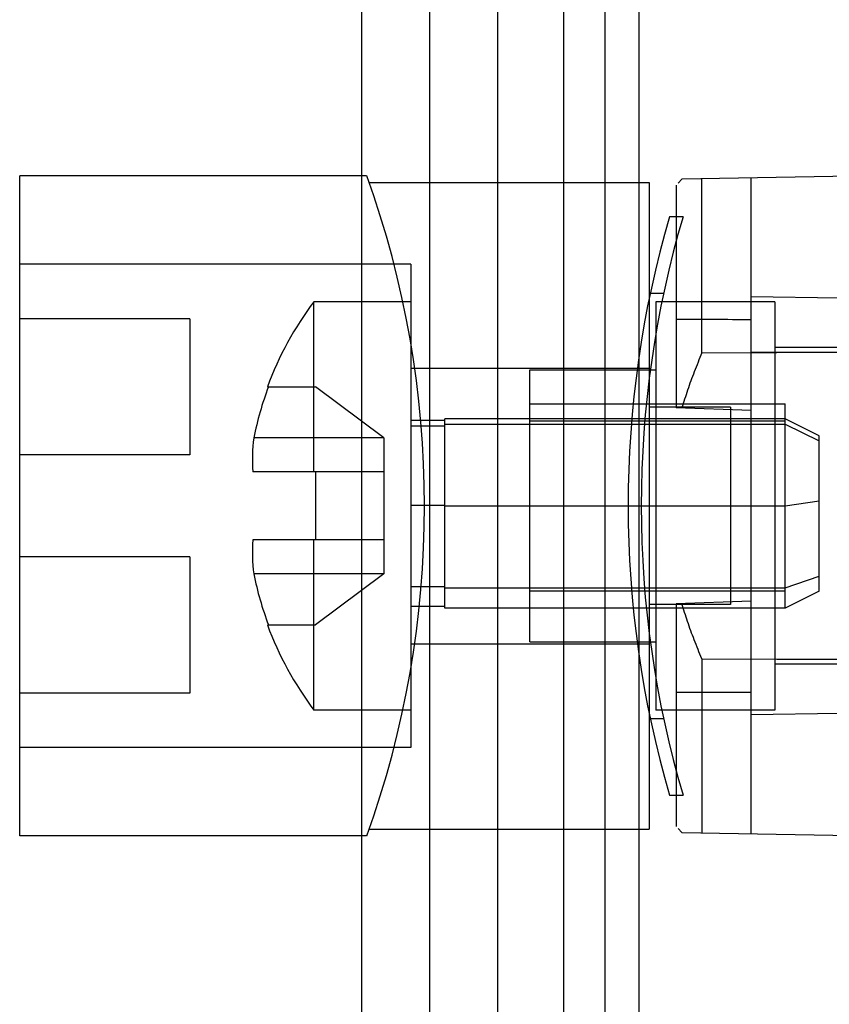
# Model space of a CAD drawing. Header units: millimetres. Extents: x 209 to 825, y 116 to 1310.
# Tile 25 of 70: x 777 to 801, y 722 to 751. Entities that reach past the tile are written whole.
import ezdxf

# ---------------------------------------------------------------- set-up
doc = ezdxf.new("R2010")
doc.units = ezdxf.units.MM
doc.header["$LTSCALE"] = 92.70943
doc.layers.get('0').update_dxf_attribs({"linetype": 'CONTINUOUS'})

msp = doc.modelspace()

# ---------------------------------------------------------------- linework, layer by layer
at = {"color": 7, "linetype": 'Continuous'}
for p, q in [((786.963, 1307.264), (786.963, 135.264)), ((788.963, 1307.264), (788.963, 135.264)), ((790.963, 1307.264), (790.963, 135.264)), ((792.913, 205.264), (792.913, 1267.264)), ((794.113, 1267.264), (794.113, 205.264)), ((795.113, 1267.264), (795.113, 205.264)), ((818.92, 746.254), (796.38, 745.861)), ((787.113, 745.964), (776.913, 745.964)), ((776.913, 726.564), (776.913, 745.964)), ((798.413, 726.632), (798.413, 745.896)), ((787.185, 745.764), (795.413, 745.764)), ((795.413, 745.764), (795.413, 726.764)), ((796.213, 745.685), (796.213, 739.141)), ((796.38, 745.861), (796.269, 745.743)), ((796.97, 740.76), (796.97, 745.871)), ((796.013, 744.764), (796.413, 744.764)), ((788.413, 743.364), (776.913, 743.364)), ((788.413, 743.364), (788.413, 729.164)), ((795.45, 742.514), (795.842, 742.514)), ((801.013, 742.364), (798.413, 742.41)), ((788.413, 742.264), (785.563, 742.264)), ((785.563, 737.264), (785.563, 742.264)), ((799.113, 742.264), (795.613, 742.264)), ((795.613, 742.264), (795.613, 730.264)), ((799.113, 742.264), (799.113, 730.264)), ((781.913, 741.764), (776.913, 741.764)), ((781.913, 741.764), (781.913, 737.764)), ((796.97, 740.76), (819.847, 740.848)), ((810.913, 740.814), (798.413, 740.766)), ((801.413, 740.914), (799.113, 740.914)), ((788.413, 740.314), (795.413, 740.314)), ((791.913, 740.264), (795.613, 740.264)), ((791.913, 739.264), (791.913, 740.264)), ((784.196, 739.764), (785.613, 739.764)), ((787.613, 738.264), (785.613, 739.764)), ((791.913, 739.264), (799.413, 739.264)), ((791.913, 733.264), (791.913, 739.264)), ((799.413, 733.264), (799.413, 739.264)), ((797.813, 739.164), (795.413, 739.164)), ((798.413, 739.064), (796.213, 739.141)), ((797.813, 739.164), (797.813, 733.364)), ((789.413, 738.776), (788.413, 738.776)), ((799.413, 738.826), (789.413, 738.826)), ((789.413, 733.262), (789.413, 738.826)), ((789.413, 738.665), (799.413, 738.665)), ((791.913, 738.764), (799.413, 738.764)), ((800.413, 738.326), (799.413, 738.826)), ((799.413, 738.665), (800.413, 738.178)), ((788.413, 738.616), (789.413, 738.616)), ((787.613, 738.264), (783.794, 738.264)), ((787.613, 738.264), (787.613, 734.264)), ((800.413, 733.762), (800.413, 738.326)), ((781.913, 737.764), (776.913, 737.764)), ((787.613, 737.264), (783.768, 737.264)), ((785.613, 737.264), (785.613, 735.264)), ((799.413, 736.268), (800.413, 736.412)), ((788.413, 736.283), (789.413, 736.283)), ((789.413, 736.268), (799.413, 736.268)), ((787.613, 735.264), (783.768, 735.264)), ((785.563, 730.264), (785.563, 735.264)), ((781.913, 734.764), (776.913, 734.764)), ((781.913, 734.764), (781.913, 730.764)), ((787.613, 734.264), (783.794, 734.264)), ((787.613, 734.264), (785.613, 732.764)), ((799.413, 733.86), (800.413, 734.202)), ((788.413, 733.894), (789.413, 733.894)), ((789.413, 733.86), (799.413, 733.86)), ((791.913, 733.764), (799.413, 733.764)), ((800.413, 733.762), (799.413, 733.262)), ((798.413, 733.464), (796.213, 733.387)), ((789.413, 733.312), (788.413, 733.312)), ((799.413, 733.262), (789.413, 733.262)), ((791.913, 733.264), (799.413, 733.264)), ((791.913, 732.264), (791.913, 733.264)), ((797.813, 733.364), (795.413, 733.364)), ((796.213, 733.387), (796.213, 726.844)), ((799.413, 733.262), (799.413, 733.264)), ((784.196, 732.764), (785.613, 732.764)), ((788.413, 732.214), (795.413, 732.214)), ((791.913, 732.264), (795.613, 732.264)), ((796.97, 731.768), (796.97, 726.658)), ((796.97, 731.768), (810.913, 731.715)), ((819.847, 731.68), (798.413, 731.763)), ((801.413, 731.614), (799.113, 731.614)), ((781.913, 730.764), (776.913, 730.764)), ((788.413, 730.264), (785.563, 730.264)), ((799.113, 730.264), (795.613, 730.264)), ((795.45, 730.014), (795.842, 730.014)), ((801.013, 730.164), (798.413, 730.119)), ((788.413, 729.164), (776.913, 729.164)), ((796.013, 727.764), (796.413, 727.764)), ((796.38, 726.668), (796.269, 726.785)), ((787.113, 726.564), (776.913, 726.564)), ((787.185, 726.764), (795.413, 726.764)), ((796.38, 726.668), (818.92, 726.275))]:
    msp.add_line(p, q, dxfattribs=at)
for centre, radius, start, end in [((760.29, 736.264), 28.524, 340.1189, 19.8811), ((825.184, 736.264), 30.384, 163.7593, 196.2376), ((825.184, 736.264), 30, 163.5489, 196.4544), ((793.563, 736.264), 10, 143.1301, 159.5127), ((793.563, 736.264), 9.972, 159.4522, 168.4299), ((788.668, 737.639), 4.914, 172.6936, 184.3774), ((788.668, 734.889), 4.914, 175.6226, 187.3064), ((793.563, 736.264), 9.972, 191.5701, 200.5478), ((793.563, 736.264), 10, 200.4873, 216.8699)]:
    msp.add_arc(centre, radius, start, end, dxfattribs=at)
for start_param, end_param in [(1.513503, 1.525662), (-1.525662, -1.513503)]:
    msp.add_ellipse((788.039, 736.264), major_axis=(181.166, 0), ratio=0.030245, start_param=start_param, end_param=end_param, dxfattribs=at)
for points in [[(796.97, 740.76), (796.89, 740.576), (796.742, 740.213), (796.545, 739.671), (796.431, 739.312), (796.38, 739.135)], [(796.97, 731.768), (796.89, 731.953), (796.742, 732.316), (796.545, 732.858), (796.431, 733.216), (796.38, 733.393)]]:
    msp.add_open_spline(points, degree=3, knots=[0, 0, 0, 0, 0.348096, 0.680616, 1, 1, 1, 1], dxfattribs=at)

doc.saveas('drawing.dxf')
